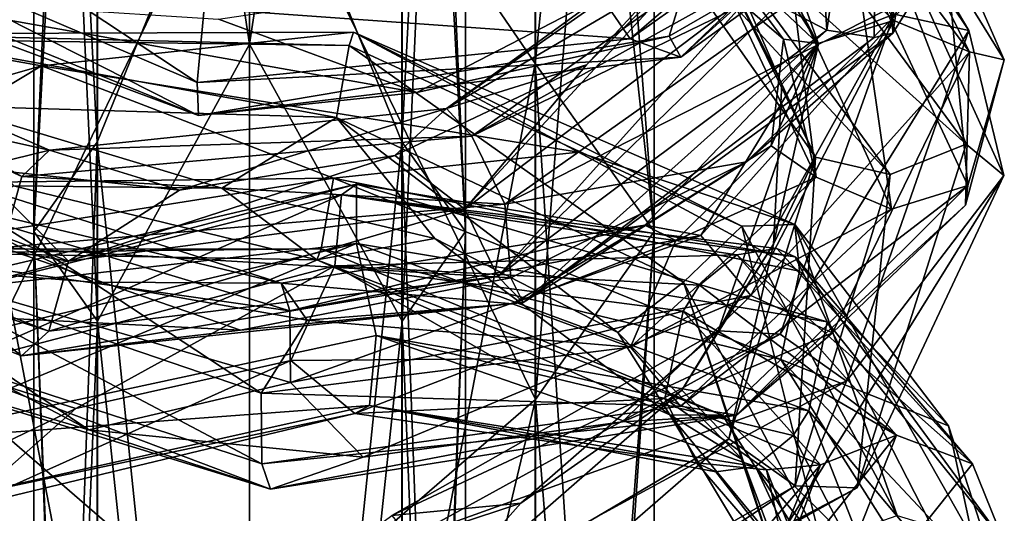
# Model space of a CAD drawing. Header units: millimetres. Extents: x -25 to 71, y -3 to 471.
# Tile 169 of 199: x -4 to 14, y 408 to 417. Entities that reach past the tile are written whole.
import ezdxf

# ---------------------------------------------------------------- set-up
doc = ezdxf.new("R2010")
doc.units = ezdxf.units.MM
doc.header["$LTSCALE"] = 65.185185
for name, color, linetype in [('1625', 7, 'CONTINUOUS'), ('1626', 7, 'CONTINUOUS'), ('1628', 7, 'CONTINUOUS'), ('1635', 7, 'CONTINUOUS'), ('1636', 7, 'CONTINUOUS'), ('1637', 7, 'CONTINUOUS'), ('1638', 7, 'CONTINUOUS'), ('902', 7, 'CONTINUOUS'), ('903', 7, 'CONTINUOUS'), ('904', 7, 'CONTINUOUS'), ('905', 7, 'CONTINUOUS')]:
    doc.layers.add(name, color=color, linetype=linetype)

msp = doc.modelspace()

# ---------------------------------------------------------------- linework, layer by layer
at = {"layer": '1625', "linetype": 'CONTINUOUS'}
for points in [[(9.179, 422.805, 17.33), (11.955, 416.895, 23.625), (13.34, 416.592, 23.029), (9.179, 422.805, 17.33)], [(9.179, 422.805, 17.33), (13.34, 416.592, 23.029), (10.868, 420.758, 16.913), (9.179, 422.805, 17.33)], [(7.32, 421.462, 18.973), (10.548, 416.345, 23.341), (8.307, 422.602, 18.603), (7.32, 421.462, 18.973)], [(8.307, 422.602, 18.603), (10.548, 416.345, 23.341), (11.955, 416.895, 23.625), (8.307, 422.602, 18.603)], [(8.455, 418.44, 19.522), (9.872, 415.594, 22.029), (7.32, 421.462, 18.973), (8.455, 418.44, 19.522)], [(7.32, 421.462, 18.973), (9.872, 415.594, 22.029), (10.548, 416.345, 23.341), (7.32, 421.462, 18.973)], [(10.868, 420.758, 16.913), (13.34, 416.592, 23.029), (13.986, 413.899, 23.615), (10.868, 420.758, 16.913)], [(9.257, 419.222, 34.126), (3.649, 415.144, 36.839), (9.584, 419.292, 34.484), (9.257, 419.222, 34.126)], [(9.584, 419.292, 34.484), (3.649, 415.144, 36.839), (10.471, 419.145, 35.019), (9.584, 419.292, 34.484)], [(9.257, 419.222, 34.126), (6.247, 415.953, 34.674), (3.649, 415.144, 36.839), (9.257, 419.222, 34.126)], [(10.471, 419.145, 35.019), (3.649, 415.144, 36.839), (4.12, 414.628, 38.181), (10.471, 419.145, 35.019)], [(10.471, 419.145, 35.019), (4.12, 414.628, 38.181), (11.38, 418.671, 35.147), (10.471, 419.145, 35.019)], [(8.807, 418.497, 32.846), (6.247, 415.953, 34.674), (9.257, 419.222, 34.126), (8.807, 418.497, 32.846)], [(11.38, 418.671, 35.147), (4.12, 414.628, 38.181), (11.762, 418.347, 35.04), (11.38, 418.671, 35.147)], [(11.762, 418.347, 35.04), (4.12, 414.628, 38.181), (4.732, 413.366, 38.742), (11.762, 418.347, 35.04)], [(11.762, 418.347, 35.04), (4.732, 413.366, 38.742), (12.378, 417.27, 34.168), (11.762, 418.347, 35.04)], [(12.378, 417.27, 34.168), (4.732, 413.366, 38.742), (9.216, 414.149, 36.722), (12.378, 417.27, 34.168)], [(10.548, 416.345, 23.341), (8.689, 411.017, 28.207), (11.955, 416.895, 23.625), (10.548, 416.345, 23.341)], [(11.955, 416.895, 23.625), (8.689, 411.017, 28.207), (9.838, 410.952, 29.203), (11.955, 416.895, 23.625)], [(11.955, 416.895, 23.625), (9.838, 410.952, 29.203), (13.34, 416.592, 23.029), (11.955, 416.895, 23.625)], [(-4.222, 413.879, 37.432), (-9.283, 416.78, 31.787), (-10.528, 416.757, 32.665), (-4.222, 413.879, 37.432)], [(-4.222, 413.879, 37.432), (-10.528, 416.757, 32.665), (-4.586, 412.56, 38.074), (-4.222, 413.879, 37.432)], [(-3.712, 414.37, 36.095), (-8.044, 415.328, 31.61), (-9.283, 416.78, 31.787), (-3.712, 414.37, 36.095)], [(-3.712, 414.37, 36.095), (-9.283, 416.78, 31.787), (-4.222, 413.879, 37.432), (-3.712, 414.37, 36.095)], [(-11.853, 413.647, 13.355), (-7.188, 416.526, 10.636), (-3.859, 415.934, 7.645), (-11.853, 413.647, 13.355)], [(-7.188, 416.526, 10.636), (1.845, 416.311, 9.828), (1.924, 416.558, 8.286), (-7.188, 416.526, 10.636)], [(-7.188, 416.526, 10.636), (1.924, 416.558, 8.286), (-3.859, 415.934, 7.645), (-7.188, 416.526, 10.636)], [(-6.33, 416.42, 11.933), (1.845, 416.311, 9.828), (-7.188, 416.526, 10.636), (-6.33, 416.42, 11.933)], [(-3.859, 415.934, 7.645), (1.924, 416.558, 8.286), (6.101, 414.329, 7.604), (-3.859, 415.934, 7.645)], [(1.845, 416.311, 9.828), (9.13, 412.954, 12.454), (1.924, 416.558, 8.286), (1.845, 416.311, 9.828)], [(1.924, 416.558, 8.286), (9.13, 412.954, 12.454), (10.108, 412.985, 11.248), (1.924, 416.558, 8.286)], [(1.924, 416.558, 8.286), (10.108, 412.985, 11.248), (6.101, 414.329, 7.604), (1.924, 416.558, 8.286)], [(13.34, 416.592, 23.029), (9.838, 410.952, 29.203), (11.068, 410.08, 29.399), (13.34, 416.592, 23.029)], [(13.34, 416.592, 23.029), (11.068, 410.08, 29.399), (13.986, 413.899, 23.615), (13.34, 416.592, 23.029)], [(-5.598, 415.191, 12.545), (1.613, 414.976, 10.601), (-6.33, 416.42, 11.933), (-5.598, 415.191, 12.545)], [(-6.33, 416.42, 11.933), (1.613, 414.976, 10.601), (1.845, 416.311, 9.828), (-6.33, 416.42, 11.933)], [(1.613, 414.976, 10.601), (8.046, 411.917, 12.849), (1.845, 416.311, 9.828), (1.613, 414.976, 10.601)], [(1.845, 416.311, 9.828), (8.046, 411.917, 12.849), (9.13, 412.954, 12.454), (1.845, 416.311, 9.828)], [(10.548, 416.345, 23.341), (9.717, 412.622, 24.773), (8.689, 411.017, 28.207), (10.548, 416.345, 23.341)], [(9.872, 415.594, 22.029), (9.717, 412.622, 24.773), (10.548, 416.345, 23.341), (9.872, 415.594, 22.029)], [(6.247, 415.953, 34.674), (2.69, 414.27, 35.606), (3.649, 415.144, 36.839), (6.247, 415.953, 34.674)], [(-5.075, 414.032, 34.032), (-8.044, 415.328, 31.61), (-3.712, 414.37, 36.095), (-5.075, 414.032, 34.032)], [(-4.377, 413.707, 11.529), (-0.514, 413.662, 10.298), (-5.598, 415.191, 12.545), (-4.377, 413.707, 11.529)], [(-5.598, 415.191, 12.545), (-0.514, 413.662, 10.298), (1.613, 414.976, 10.601), (-5.598, 415.191, 12.545)], [(3.649, 415.144, 36.839), (-1.298, 413.627, 35.408), (-3.712, 414.37, 36.095), (3.649, 415.144, 36.839)], [(3.649, 415.144, 36.839), (-3.712, 414.37, 36.095), (4.12, 414.628, 38.181), (3.649, 415.144, 36.839)], [(2.69, 414.27, 35.606), (-1.298, 413.627, 35.408), (3.649, 415.144, 36.839), (2.69, 414.27, 35.606)], [(-0.514, 413.662, 10.298), (3.432, 412.728, 10.39), (1.613, 414.976, 10.601), (-0.514, 413.662, 10.298)], [(3.432, 412.728, 10.39), (6.831, 410.981, 11.742), (1.613, 414.976, 10.601), (3.432, 412.728, 10.39)], [(1.613, 414.976, 10.601), (6.831, 410.981, 11.742), (8.046, 411.917, 12.849), (1.613, 414.976, 10.601)], [(4.12, 414.628, 38.181), (-3.712, 414.37, 36.095), (-4.222, 413.879, 37.432), (4.12, 414.628, 38.181)], [(4.12, 414.628, 38.181), (-4.222, 413.879, 37.432), (4.732, 413.366, 38.742), (4.12, 414.628, 38.181)], [(-1.298, 413.627, 35.408), (-5.075, 414.032, 34.032), (-3.712, 414.37, 36.095), (-1.298, 413.627, 35.408)], [(6.101, 414.329, 7.604), (10.108, 412.985, 11.248), (10.199, 412.12, 9.757), (6.101, 414.329, 7.604)], [(9.216, 414.149, 36.722), (4.732, 413.366, 38.742), (4.844, 411.999, 38.274), (9.216, 414.149, 36.722)], [(4.732, 413.366, 38.742), (-4.222, 413.879, 37.432), (-4.586, 412.56, 38.074), (4.732, 413.366, 38.742)], [(13.986, 413.899, 23.615), (11.068, 410.08, 29.399), (9.965, 407.408, 30.178), (13.986, 413.899, 23.615)], [(4.732, 413.366, 38.742), (-4.586, 412.56, 38.074), (4.844, 411.999, 38.274), (4.732, 413.366, 38.742)], [(8.046, 411.917, 12.849), (10.594, 407.093, 17.936), (9.13, 412.954, 12.454), (8.046, 411.917, 12.849)], [(9.13, 412.954, 12.454), (12.006, 407.585, 18.279), (10.108, 412.985, 11.248), (9.13, 412.954, 12.454)], [(9.13, 412.954, 12.454), (10.594, 407.093, 17.936), (12.006, 407.585, 18.279), (9.13, 412.954, 12.454)], [(10.108, 412.985, 11.248), (12.006, 407.585, 18.279), (13.411, 407.156, 17.835), (10.108, 412.985, 11.248)], [(10.108, 412.985, 11.248), (13.411, 407.156, 17.835), (12.957, 409.251, 12.998), (10.108, 412.985, 11.248)], [(10.199, 412.12, 9.757), (10.108, 412.985, 11.248), (12.957, 409.251, 12.998), (10.199, 412.12, 9.757)], [(-0.169, 411.025, 38.558), (-4.586, 412.56, 38.074), (-5.165, 411.283, 37.468), (-0.169, 411.025, 38.558)], [(4.844, 411.999, 38.274), (-4.586, 412.56, 38.074), (-0.169, 411.025, 38.558), (4.844, 411.999, 38.274)], [(9.717, 412.622, 24.773), (8.013, 409.914, 27.249), (8.689, 411.017, 28.207), (9.717, 412.622, 24.773)], [(6.831, 410.981, 11.742), (9.147, 408.62, 14.092), (8.046, 411.917, 12.849), (6.831, 410.981, 11.742)], [(9.147, 408.62, 14.092), (9.996, 405.961, 16.994), (8.046, 411.917, 12.849), (9.147, 408.62, 14.092)], [(8.046, 411.917, 12.849), (9.996, 405.961, 16.994), (10.594, 407.093, 17.936), (8.046, 411.917, 12.849)], [(8.689, 411.017, 28.207), (5.029, 407.812, 28.992), (2.64, 407.585, 30.853), (8.689, 411.017, 28.207)], [(8.689, 411.017, 28.207), (2.64, 407.585, 30.853), (9.838, 410.952, 29.203), (8.689, 411.017, 28.207)], [(8.013, 409.914, 27.249), (5.029, 407.812, 28.992), (8.689, 411.017, 28.207), (8.013, 409.914, 27.249)], [(9.838, 410.952, 29.203), (2.64, 407.585, 30.853), (2.976, 407.174, 32.269), (9.838, 410.952, 29.203)], [(9.838, 410.952, 29.203), (2.976, 407.174, 32.269), (11.068, 410.08, 29.399), (9.838, 410.952, 29.203)], [(11.068, 410.08, 29.399), (2.976, 407.174, 32.269), (3.458, 405.94, 32.994), (11.068, 410.08, 29.399)], [(11.068, 410.08, 29.399), (3.458, 405.94, 32.994), (9.965, 407.408, 30.178), (11.068, 410.08, 29.399)], [(12.957, 409.251, 12.998), (13.411, 407.156, 17.835), (13.99, 406.063, 16.836), (12.957, 409.251, 12.998)], [(5.029, 407.812, 28.992), (1.246, 406.556, 29.65), (2.64, 407.585, 30.853), (5.029, 407.812, 28.992)]]:
    msp.add_3dface(points, dxfattribs=at)
at = {"layer": '1626', "linetype": 'CONTINUOUS'}
for points in [[(8.899, 420.463, 15.153), (10.868, 420.758, 16.913), (13.285, 414.477, 20.914), (8.899, 420.463, 15.153)], [(10.868, 420.758, 16.913), (13.986, 413.899, 23.615), (13.285, 414.477, 20.914), (10.868, 420.758, 16.913)], [(8.899, 420.463, 15.153), (13.285, 414.477, 20.914), (7.911, 419.33, 15.555), (8.899, 420.463, 15.153)], [(7.911, 419.33, 15.555), (11.878, 413.916, 20.646), (7.039, 419.165, 16.831), (7.911, 419.33, 15.555)], [(7.911, 419.33, 15.555), (13.285, 414.477, 20.914), (11.878, 413.916, 20.646), (7.911, 419.33, 15.555)], [(8.455, 418.44, 19.522), (7.039, 419.165, 16.831), (10.493, 414.238, 21.233), (8.455, 418.44, 19.522)], [(7.039, 419.165, 16.831), (11.878, 413.916, 20.646), (10.493, 414.238, 21.233), (7.039, 419.165, 16.831)], [(6.247, 415.953, 34.674), (8.807, 418.497, 32.846), (3.991, 413.27, 34.942), (6.247, 415.953, 34.674)], [(8.807, 418.497, 32.846), (9.424, 417.391, 31.972), (3.991, 413.27, 34.942), (8.807, 418.497, 32.846)], [(9.872, 415.594, 22.029), (8.455, 418.44, 19.522), (10.493, 414.238, 21.233), (9.872, 415.594, 22.029)], [(9.424, 417.391, 31.972), (4.603, 412.02, 35.538), (3.991, 413.27, 34.942), (9.424, 417.391, 31.972)], [(9.79, 417.072, 31.873), (4.603, 412.02, 35.538), (9.424, 417.391, 31.972), (9.79, 417.072, 31.873)], [(12.378, 417.27, 34.168), (9.216, 414.149, 36.722), (11.928, 416.542, 32.91), (12.378, 417.27, 34.168)], [(10.705, 416.594, 32.012), (4.603, 412.02, 35.538), (9.79, 417.072, 31.873), (10.705, 416.594, 32.012)], [(10.705, 416.594, 32.012), (5.074, 411.543, 36.892), (4.603, 412.02, 35.538), (10.705, 416.594, 32.012)], [(11.584, 416.461, 32.539), (5.074, 411.543, 36.892), (10.705, 416.594, 32.012), (11.584, 416.461, 32.539)], [(11.928, 416.542, 32.91), (9.216, 414.149, 36.722), (5.074, 411.543, 36.892), (11.928, 416.542, 32.91)], [(11.928, 416.542, 32.91), (5.074, 411.543, 36.892), (11.584, 416.461, 32.539), (11.928, 416.542, 32.91)], [(2.69, 414.27, 35.606), (6.247, 415.953, 34.674), (3.991, 413.27, 34.942), (2.69, 414.27, 35.606)], [(-11.853, 413.647, 13.355), (-3.859, 415.934, 7.645), (-7.493, 413.743, 8.996), (-11.853, 413.647, 13.355)], [(-7.493, 413.743, 8.996), (-3.859, 415.934, 7.645), (1.555, 413.85, 6.438), (-7.493, 413.743, 8.996)], [(-3.859, 415.934, 7.645), (6.101, 414.329, 7.604), (1.555, 413.85, 6.438), (-3.859, 415.934, 7.645)], [(9.717, 412.622, 24.773), (9.872, 415.594, 22.029), (10.493, 414.238, 21.233), (9.717, 412.622, 24.773)], [(-3.358, 412.307, 34.413), (-10.253, 413.521, 30.441), (-9.088, 414.471, 30.198), (-3.358, 412.307, 34.413)], [(-5.075, 414.032, 34.032), (-3.358, 412.307, 34.413), (-9.088, 414.471, 30.198), (-5.075, 414.032, 34.032)], [(6.101, 414.329, 7.604), (10.199, 412.12, 9.757), (1.555, 413.85, 6.438), (6.101, 414.329, 7.604)], [(13.285, 414.477, 20.914), (13.986, 413.899, 23.615), (11.265, 408.102, 27.495), (13.285, 414.477, 20.914)], [(13.285, 414.477, 20.914), (11.265, 408.102, 27.495), (11.878, 413.916, 20.646), (13.285, 414.477, 20.914)], [(-1.298, 413.627, 35.408), (2.69, 414.27, 35.606), (-3.358, 412.307, 34.413), (-1.298, 413.627, 35.408)], [(2.69, 414.27, 35.606), (3.991, 413.27, 34.942), (-3.358, 412.307, 34.413), (2.69, 414.27, 35.606)], [(9.216, 414.149, 36.722), (4.844, 411.999, 38.274), (5.074, 411.543, 36.892), (9.216, 414.149, 36.722)], [(9.717, 412.622, 24.773), (10.493, 414.238, 21.233), (8.887, 409.007, 26.279), (9.717, 412.622, 24.773)], [(10.493, 414.238, 21.233), (10.117, 408.138, 26.499), (8.887, 409.007, 26.279), (10.493, 414.238, 21.233)], [(11.878, 413.916, 20.646), (10.117, 408.138, 26.499), (10.493, 414.238, 21.233), (11.878, 413.916, 20.646)], [(-5.075, 414.032, 34.032), (-1.298, 413.627, 35.408), (-3.358, 412.307, 34.413), (-5.075, 414.032, 34.032)], [(-7.493, 413.743, 8.996), (1.555, 413.85, 6.438), (-6.761, 412.53, 9.644), (-7.493, 413.743, 8.996)], [(-6.761, 412.53, 9.644), (1.555, 413.85, 6.438), (1.324, 412.534, 7.249), (-6.761, 412.53, 9.644)], [(1.555, 413.85, 6.438), (9.853, 410.481, 9.298), (1.324, 412.534, 7.249), (1.555, 413.85, 6.438)], [(1.555, 413.85, 6.438), (10.199, 412.12, 9.757), (9.853, 410.481, 9.298), (1.555, 413.85, 6.438)], [(13.986, 413.899, 23.615), (9.965, 407.408, 30.178), (11.265, 408.102, 27.495), (13.986, 413.899, 23.615)], [(11.878, 413.916, 20.646), (11.265, 408.102, 27.495), (10.117, 408.138, 26.499), (11.878, 413.916, 20.646)], [(-4.377, 413.707, 11.529), (-5.903, 412.46, 10.94), (1.244, 412.33, 8.794), (-4.377, 413.707, 11.529)], [(-0.514, 413.662, 10.298), (-4.377, 413.707, 11.529), (1.244, 412.33, 8.794), (-0.514, 413.662, 10.298)], [(3.432, 412.728, 10.39), (-0.514, 413.662, 10.298), (1.244, 412.33, 8.794), (3.432, 412.728, 10.39)], [(-4.233, 410.551, 36.439), (-9.471, 412.664, 35.083), (-11.498, 413.523, 31.315), (-4.233, 410.551, 36.439)], [(-4.233, 410.551, 36.439), (-11.498, 413.523, 31.315), (-3.723, 411.006, 35.092), (-4.233, 410.551, 36.439)], [(-3.723, 411.006, 35.092), (-11.498, 413.523, 31.315), (-10.253, 413.521, 30.441), (-3.723, 411.006, 35.092)], [(-3.723, 411.006, 35.092), (-10.253, 413.521, 30.441), (-3.358, 412.307, 34.413), (-3.723, 411.006, 35.092)], [(4.603, 412.02, 35.538), (-3.723, 411.006, 35.092), (3.991, 413.27, 34.942), (4.603, 412.02, 35.538)], [(3.991, 413.27, 34.942), (-3.723, 411.006, 35.092), (-3.358, 412.307, 34.413), (3.991, 413.27, 34.942)], [(-5.165, 411.283, 37.468), (-9.471, 412.664, 35.083), (-4.233, 410.551, 36.439), (-5.165, 411.283, 37.468)], [(3.432, 412.728, 10.39), (1.244, 412.33, 8.794), (7.791, 409.455, 10.927), (3.432, 412.728, 10.39)], [(6.831, 410.981, 11.742), (3.432, 412.728, 10.39), (7.791, 409.455, 10.927), (6.831, 410.981, 11.742)], [(-6.761, 412.53, 9.644), (1.324, 412.534, 7.249), (-5.903, 412.46, 10.94), (-6.761, 412.53, 9.644)], [(-5.903, 412.46, 10.94), (1.324, 412.534, 7.249), (1.244, 412.33, 8.794), (-5.903, 412.46, 10.94)], [(1.324, 412.534, 7.249), (8.77, 409.45, 9.722), (1.244, 412.33, 8.794), (1.324, 412.534, 7.249)], [(1.324, 412.534, 7.249), (9.853, 410.481, 9.298), (8.77, 409.45, 9.722), (1.324, 412.534, 7.249)], [(8.013, 409.914, 27.249), (9.717, 412.622, 24.773), (8.887, 409.007, 26.279), (8.013, 409.914, 27.249)], [(1.244, 412.33, 8.794), (8.77, 409.45, 9.722), (7.791, 409.455, 10.927), (1.244, 412.33, 8.794)], [(10.199, 412.12, 9.757), (12.957, 409.251, 12.998), (9.853, 410.481, 9.298), (10.199, 412.12, 9.757)], [(5.074, 411.543, 36.892), (-4.233, 410.551, 36.439), (4.603, 412.02, 35.538), (5.074, 411.543, 36.892)], [(4.603, 412.02, 35.538), (-4.233, 410.551, 36.439), (-3.723, 411.006, 35.092), (4.603, 412.02, 35.538)], [(4.844, 411.999, 38.274), (-0.169, 411.025, 38.558), (5.074, 411.543, 36.892), (4.844, 411.999, 38.274)], [(5.074, 411.543, 36.892), (-0.169, 411.025, 38.558), (-4.233, 410.551, 36.439), (5.074, 411.543, 36.892)], [(-0.169, 411.025, 38.558), (-5.165, 411.283, 37.468), (-4.233, 410.551, 36.439), (-0.169, 411.025, 38.558)], [(9.147, 408.62, 14.092), (6.831, 410.981, 11.742), (7.791, 409.455, 10.927), (9.147, 408.62, 14.092)], [(9.853, 410.481, 9.298), (13.393, 404.879, 15.95), (8.77, 409.45, 9.722), (9.853, 410.481, 9.298)], [(12.957, 409.251, 12.998), (13.99, 406.063, 16.836), (9.853, 410.481, 9.298), (12.957, 409.251, 12.998)], [(9.853, 410.481, 9.298), (13.99, 406.063, 16.836), (13.393, 404.879, 15.95), (9.853, 410.481, 9.298)], [(5.029, 407.812, 28.992), (8.013, 409.914, 27.249), (2.995, 405.523, 29.178), (5.029, 407.812, 28.992)], [(8.013, 409.914, 27.249), (8.887, 409.007, 26.279), (2.995, 405.523, 29.178), (8.013, 409.914, 27.249)], [(9.147, 408.62, 14.092), (7.791, 409.455, 10.927), (10.576, 404.819, 16.052), (9.147, 408.62, 14.092)], [(8.77, 409.45, 9.722), (11.981, 404.374, 15.621), (7.791, 409.455, 10.927), (8.77, 409.45, 9.722)], [(7.791, 409.455, 10.927), (11.981, 404.374, 15.621), (10.576, 404.819, 16.052), (7.791, 409.455, 10.927)], [(8.77, 409.45, 9.722), (13.393, 404.879, 15.95), (11.981, 404.374, 15.621), (8.77, 409.45, 9.722)], [(8.887, 409.007, 26.279), (3.476, 404.306, 29.937), (2.995, 405.523, 29.178), (8.887, 409.007, 26.279)], [(10.117, 408.138, 26.499), (3.476, 404.306, 29.937), (8.887, 409.007, 26.279), (10.117, 408.138, 26.499)], [(9.996, 405.961, 16.994), (9.147, 408.62, 14.092), (10.576, 404.819, 16.052), (9.996, 405.961, 16.994)], [(10.117, 408.138, 26.499), (3.812, 403.937, 31.363), (3.476, 404.306, 29.937), (10.117, 408.138, 26.499)], [(11.265, 408.102, 27.495), (3.812, 403.937, 31.363), (10.117, 408.138, 26.499), (11.265, 408.102, 27.495)], [(11.265, 408.102, 27.495), (5.781, 405.216, 32.179), (3.812, 403.937, 31.363), (11.265, 408.102, 27.495)], [(9.965, 407.408, 30.178), (5.781, 405.216, 32.179), (11.265, 408.102, 27.495), (9.965, 407.408, 30.178)], [(1.246, 406.556, 29.65), (5.029, 407.812, 28.992), (2.995, 405.523, 29.178), (1.246, 406.556, 29.65)]]:
    msp.add_3dface(points, dxfattribs=at)
at = {"layer": '1628', "linetype": 'CONTINUOUS'}
for points in [[(13.037, 423.638, 26.876), (11.928, 416.542, 32.91), (11.649, 423.006, 26.653), (13.037, 423.638, 26.876)], [(12.378, 417.27, 34.168), (11.928, 416.542, 32.91), (13.037, 423.638, 26.876), (12.378, 417.27, 34.168)], [(10.705, 416.594, 32.012), (9.79, 417.072, 31.873), (10.298, 423.183, 27.373), (10.705, 416.594, 32.012)], [(11.649, 423.006, 26.653), (10.705, 416.594, 32.012), (10.298, 423.183, 27.373), (11.649, 423.006, 26.653)], [(11.584, 416.461, 32.539), (10.705, 416.594, 32.012), (11.649, 423.006, 26.653), (11.584, 416.461, 32.539)], [(11.928, 416.542, 32.91), (11.584, 416.461, 32.539), (11.649, 423.006, 26.653), (11.928, 416.542, 32.91)]]:
    msp.add_3dface(points, dxfattribs=at)
at = {"layer": '1635', "linetype": 'CONTINUOUS'}
for points in [[(13.086, 420.71, 187.509), (7.997, 416.093, 181.118), (13.563, 421.428, 186.111), (13.086, 420.71, 187.509)], [(13.563, 421.428, 186.111), (7.997, 416.093, 181.118), (11.424, 418.597, 182.415), (13.563, 421.428, 186.111)], [(-11.989, 416.609, 204.256), (-5.637, 419.105, 208.559), (-4.112, 421.357, 208.386), (-11.989, 416.609, 204.256)], [(11.687, 420.416, 188.051), (7.059, 416.435, 182.256), (13.086, 420.71, 187.509), (11.687, 420.416, 188.051)], [(13.086, 420.71, 187.509), (7.059, 416.435, 182.256), (7.997, 416.093, 181.118), (13.086, 420.71, 187.509)], [(11.687, 420.416, 188.051), (6.241, 417.631, 182.701), (7.059, 416.435, 182.256), (11.687, 420.416, 188.051)], [(-0.973, 415.626, 179.899), (-7.522, 419.958, 181.939), (-8.536, 418.867, 181.642), (-0.973, 415.626, 179.899)], [(-0.844, 416.998, 180.522), (-7.522, 419.958, 181.939), (-0.973, 415.626, 179.899), (-0.844, 416.998, 180.522)], [(-0.949, 415.012, 178.521), (-8.536, 418.867, 181.642), (-9.437, 418.484, 180.485), (-0.949, 415.012, 178.521)], [(-0.973, 415.626, 179.899), (-8.536, 418.867, 181.642), (-0.949, 415.012, 178.521), (-0.973, 415.626, 179.899)], [(11.424, 418.597, 182.415), (7.997, 416.093, 181.118), (7.778, 416.487, 179.512), (11.424, 418.597, 182.415)], [(11.181, 418.308, 203.211), (13.317, 413.711, 195.299), (12.852, 418.652, 200.582), (11.181, 418.308, 203.211)], [(12.852, 418.652, 200.582), (13.317, 413.711, 195.299), (13.99, 416.046, 196.306), (12.852, 418.652, 200.582)], [(-0.949, 415.012, 178.521), (-9.437, 418.484, 180.485), (-6.803, 417.201, 177.934), (-0.949, 415.012, 178.521)], [(8.553, 418.225, 200.45), (9.9, 416.428, 197.077), (8.884, 417.31, 201.912), (8.553, 418.225, 200.45)], [(10.077, 417.265, 202.898), (11.905, 413.274, 195.703), (11.181, 418.308, 203.211), (10.077, 417.265, 202.898)], [(11.181, 418.308, 203.211), (11.905, 413.274, 195.703), (13.317, 413.711, 195.299), (11.181, 418.308, 203.211)], [(6.241, 417.631, 182.701), (-0.844, 416.998, 180.522), (7.059, 416.435, 182.256), (6.241, 417.631, 182.701)], [(8.884, 417.31, 201.912), (9.9, 416.428, 197.077), (10.507, 413.865, 195.499), (8.884, 417.31, 201.912)], [(8.884, 417.31, 201.912), (10.507, 413.865, 195.499), (10.077, 417.265, 202.898), (8.884, 417.31, 201.912)], [(10.077, 417.265, 202.898), (10.507, 413.865, 195.499), (11.905, 413.274, 195.703), (10.077, 417.265, 202.898)], [(3.102, 415.439, 177.712), (-0.949, 415.012, 178.521), (-6.803, 417.201, 177.934), (3.102, 415.439, 177.712)], [(7.059, 416.435, 182.256), (-0.844, 416.998, 180.522), (-0.973, 415.626, 179.899), (7.059, 416.435, 182.256)], [(7.997, 416.093, 181.118), (-0.949, 415.012, 178.521), (7.778, 416.487, 179.512), (7.997, 416.093, 181.118)], [(7.778, 416.487, 179.512), (-0.949, 415.012, 178.521), (3.102, 415.439, 177.712), (7.778, 416.487, 179.512)], [(7.059, 416.435, 182.256), (-0.973, 415.626, 179.899), (7.997, 416.093, 181.118), (7.059, 416.435, 182.256)], [(9.9, 416.428, 197.077), (9.671, 414.451, 193.555), (10.507, 413.865, 195.499), (9.9, 416.428, 197.077)], [(7.997, 416.093, 181.118), (-0.973, 415.626, 179.899), (-0.949, 415.012, 178.521), (7.997, 416.093, 181.118)], [(13.99, 416.046, 196.306), (13.317, 413.711, 195.299), (13.276, 413.349, 192.008), (13.99, 416.046, 196.306)], [(9.671, 414.451, 193.555), (7.901, 412.69, 190.373), (10.507, 413.865, 195.499), (9.671, 414.451, 193.555)], [(10.507, 413.865, 195.499), (7.901, 412.69, 190.373), (7.063, 410.712, 189.698), (10.507, 413.865, 195.499)], [(10.507, 413.865, 195.499), (7.063, 410.712, 189.698), (11.905, 413.274, 195.703), (10.507, 413.865, 195.499)], [(-2.98, 409.177, 183.477), (-8.44, 410.786, 186.37), (-11.35, 413.575, 186.927), (-2.98, 409.177, 183.477)], [(-2.913, 411.92, 186.541), (-6.427, 413.627, 187.588), (-6.74, 412.228, 188.098), (-2.913, 411.92, 186.541)], [(11.905, 413.274, 195.703), (7.993, 409.615, 189.21), (13.317, 413.711, 195.299), (11.905, 413.274, 195.703)], [(13.317, 413.711, 195.299), (7.993, 409.615, 189.21), (9.031, 409.45, 188.118), (13.317, 413.711, 195.299)], [(13.317, 413.711, 195.299), (9.031, 409.45, 188.118), (13.276, 413.349, 192.008), (13.317, 413.711, 195.299)], [(11.905, 413.274, 195.703), (7.063, 410.712, 189.698), (7.993, 409.615, 189.21), (11.905, 413.274, 195.703)], [(13.276, 413.349, 192.008), (9.031, 409.45, 188.118), (10.806, 410.979, 188.194), (13.276, 413.349, 192.008)], [(7.901, 412.69, 190.373), (4.874, 411.517, 187.969), (7.063, 410.712, 189.698), (7.901, 412.69, 190.373)], [(0.225, 408.547, 186.168), (-6.74, 412.228, 188.098), (-7.651, 411.113, 187.621), (0.225, 408.547, 186.168)], [(0.213, 409.856, 186.924), (-2.913, 411.92, 186.541), (-6.74, 412.228, 188.098), (0.213, 409.856, 186.924)], [(0.213, 409.856, 186.924), (-6.74, 412.228, 188.098), (0.225, 408.547, 186.168), (0.213, 409.856, 186.924)], [(1.064, 411.212, 186.647), (-2.913, 411.92, 186.541), (0.213, 409.856, 186.924), (1.064, 411.212, 186.647)], [(4.874, 411.517, 187.969), (1.064, 411.212, 186.647), (7.063, 410.712, 189.698), (4.874, 411.517, 187.969)], [(7.063, 410.712, 189.698), (1.064, 411.212, 186.647), (0.213, 409.856, 186.924), (7.063, 410.712, 189.698)], [(0.389, 408.075, 184.744), (-7.651, 411.113, 187.621), (-8.44, 410.786, 186.37), (0.389, 408.075, 184.744)], [(0.225, 408.547, 186.168), (-7.651, 411.113, 187.621), (0.389, 408.075, 184.744), (0.225, 408.547, 186.168)], [(10.368, 409.526, 210.571), (13.414, 405.898, 202.465), (10.707, 411.178, 210.175), (10.368, 409.526, 210.571)], [(10.707, 411.178, 210.175), (13.414, 405.898, 202.465), (13.995, 407.091, 201.564), (10.707, 411.178, 210.175)], [(10.806, 410.979, 188.194), (9.031, 409.45, 188.118), (6.914, 409.322, 185.32), (10.806, 410.979, 188.194)], [(0.389, 408.075, 184.744), (-8.44, 410.786, 186.37), (-2.98, 409.177, 183.477), (0.389, 408.075, 184.744)], [(7.063, 410.712, 189.698), (0.213, 409.856, 186.924), (7.993, 409.615, 189.21), (7.063, 410.712, 189.698)], [(7.993, 409.615, 189.21), (0.213, 409.856, 186.924), (0.225, 408.547, 186.168), (7.993, 409.615, 189.21)], [(7.697, 409.756, 207.957), (9.583, 408.431, 204.622), (8.288, 408.561, 209.026), (7.697, 409.756, 207.957)], [(7.993, 409.615, 189.21), (0.225, 408.547, 186.168), (9.031, 409.45, 188.118), (7.993, 409.615, 189.21)], [(9.031, 409.45, 188.118), (0.225, 408.547, 186.168), (0.389, 408.075, 184.744), (9.031, 409.45, 188.118)], [(9.031, 409.45, 188.118), (0.389, 408.075, 184.744), (6.914, 409.322, 185.32), (9.031, 409.45, 188.118)], [(10.082, 409.07, 210.495), (12.005, 405.343, 202.71), (10.368, 409.526, 210.571), (10.082, 409.07, 210.495)], [(10.368, 409.526, 210.571), (12.005, 405.343, 202.71), (13.414, 405.898, 202.465), (10.368, 409.526, 210.571)], [(6.914, 409.322, 185.32), (0.389, 408.075, 184.744), (2.104, 408.667, 183.697), (6.914, 409.322, 185.32)], [(2.104, 408.667, 183.697), (0.389, 408.075, 184.744), (-2.98, 409.177, 183.477), (2.104, 408.667, 183.697)], [(9.38, 408.497, 210.077), (12.005, 405.343, 202.71), (10.082, 409.07, 210.495), (9.38, 408.497, 210.077)], [(8.288, 408.561, 209.026), (9.583, 408.431, 204.622), (10.594, 405.881, 202.443), (8.288, 408.561, 209.026)], [(8.288, 408.561, 209.026), (10.594, 405.881, 202.443), (8.647, 408.394, 209.433), (8.288, 408.561, 209.026)], [(8.647, 408.394, 209.433), (10.594, 405.881, 202.443), (9.38, 408.497, 210.077), (8.647, 408.394, 209.433)], [(9.38, 408.497, 210.077), (10.594, 405.881, 202.443), (12.005, 405.343, 202.71), (9.38, 408.497, 210.077)], [(9.583, 408.431, 204.622), (9.941, 406.816, 200.926), (10.594, 405.881, 202.443), (9.583, 408.431, 204.622)]]:
    msp.add_3dface(points, dxfattribs=at)
at = {"layer": '1636', "linetype": 'CONTINUOUS'}
for points in [[(-11.989, 416.609, 204.256), (-4.112, 421.357, 208.386), (-5.967, 421.596, 206.471), (-11.989, 416.609, 204.256)], [(9.771, 420.969, 200.522), (11.949, 416.776, 193.554), (8.667, 419.918, 200.242), (9.771, 420.969, 200.522)], [(10.964, 420.95, 201.513), (13.348, 416.191, 193.777), (9.771, 420.969, 200.522), (10.964, 420.95, 201.513)], [(9.771, 420.969, 200.522), (13.348, 416.191, 193.777), (11.949, 416.776, 193.554), (9.771, 420.969, 200.522)], [(12.852, 418.652, 200.582), (13.99, 416.046, 196.306), (10.964, 420.95, 201.513), (12.852, 418.652, 200.582)], [(10.964, 420.95, 201.513), (13.99, 416.046, 196.306), (13.348, 416.191, 193.777), (10.964, 420.95, 201.513)], [(8.553, 418.225, 200.45), (8.667, 419.918, 200.242), (10.538, 416.35, 193.974), (8.553, 418.225, 200.45)], [(8.667, 419.918, 200.242), (11.949, 416.776, 193.554), (10.538, 416.35, 193.974), (8.667, 419.918, 200.242)], [(11.424, 418.597, 182.415), (7.778, 416.487, 179.512), (8.286, 418.126, 179.415), (11.424, 418.597, 182.415)], [(9.9, 416.428, 197.077), (8.553, 418.225, 200.45), (10.538, 416.35, 193.974), (9.9, 416.428, 197.077)], [(8.286, 418.126, 179.415), (3.102, 415.439, 177.712), (-0.578, 416.802, 176.678), (8.286, 418.126, 179.415)], [(7.778, 416.487, 179.512), (3.102, 415.439, 177.712), (8.286, 418.126, 179.415), (7.778, 416.487, 179.512)], [(3.102, 415.439, 177.712), (-6.803, 417.201, 177.934), (-0.578, 416.802, 176.678), (3.102, 415.439, 177.712)], [(11.949, 416.776, 193.554), (9.295, 411.672, 186.626), (8.366, 412.781, 187.081), (11.949, 416.776, 193.554)], [(11.949, 416.776, 193.554), (8.366, 412.781, 187.081), (10.538, 416.35, 193.974), (11.949, 416.776, 193.554)], [(13.348, 416.191, 193.777), (9.295, 411.672, 186.626), (11.949, 416.776, 193.554), (13.348, 416.191, 193.777)], [(9.671, 414.451, 193.555), (10.538, 416.35, 193.974), (7.328, 412.976, 188.172), (9.671, 414.451, 193.555)], [(10.538, 416.35, 193.974), (8.366, 412.781, 187.081), (7.328, 412.976, 188.172), (10.538, 416.35, 193.974)], [(9.671, 414.451, 193.555), (9.9, 416.428, 197.077), (10.538, 416.35, 193.974), (9.671, 414.451, 193.555)], [(13.348, 416.191, 193.777), (10.806, 410.979, 188.194), (9.295, 411.672, 186.626), (13.348, 416.191, 193.777)], [(13.276, 413.349, 192.008), (10.806, 410.979, 188.194), (13.348, 416.191, 193.777), (13.276, 413.349, 192.008)], [(13.99, 416.046, 196.306), (13.276, 413.349, 192.008), (13.348, 416.191, 193.777), (13.99, 416.046, 196.306)], [(7.901, 412.69, 190.373), (9.671, 414.451, 193.555), (7.328, 412.976, 188.172), (7.901, 412.69, 190.373)], [(0.583, 411.896, 185.242), (-7.231, 413.771, 184.924), (-6.443, 414.135, 186.168), (0.583, 411.896, 185.242)], [(-6.427, 413.627, 187.588), (-2.913, 411.92, 186.541), (-6.443, 414.135, 186.168), (-6.427, 413.627, 187.588)], [(-2.913, 411.92, 186.541), (0.583, 411.896, 185.242), (-6.443, 414.135, 186.168), (-2.913, 411.92, 186.541)], [(0.747, 411.384, 183.829), (-8.142, 412.646, 184.478), (-7.231, 413.771, 184.924), (0.747, 411.384, 183.829)], [(0.747, 411.384, 183.829), (-7.231, 413.771, 184.924), (0.583, 411.896, 185.242), (0.747, 411.384, 183.829)], [(-2.98, 409.177, 183.477), (-11.35, 413.575, 186.927), (-8.142, 412.646, 184.478), (-2.98, 409.177, 183.477)], [(4.874, 411.517, 187.969), (7.328, 412.976, 188.172), (0.583, 411.896, 185.242), (4.874, 411.517, 187.969)], [(7.328, 412.976, 188.172), (0.747, 411.384, 183.829), (0.583, 411.896, 185.242), (7.328, 412.976, 188.172)], [(8.366, 412.781, 187.081), (0.747, 411.384, 183.829), (7.328, 412.976, 188.172), (8.366, 412.781, 187.081)], [(4.874, 411.517, 187.969), (7.901, 412.69, 190.373), (7.328, 412.976, 188.172), (4.874, 411.517, 187.969)], [(8.366, 412.781, 187.081), (0.759, 410.057, 183.11), (0.747, 411.384, 183.829), (8.366, 412.781, 187.081)], [(9.295, 411.672, 186.626), (0.759, 410.057, 183.11), (8.366, 412.781, 187.081), (9.295, 411.672, 186.626)], [(0.759, 410.057, 183.11), (-2.98, 409.177, 183.477), (-8.142, 412.646, 184.478), (0.759, 410.057, 183.11)], [(0.759, 410.057, 183.11), (-8.142, 412.646, 184.478), (0.747, 411.384, 183.829), (0.759, 410.057, 183.11)], [(9.778, 412.54, 208.678), (13.408, 408.543, 201.171), (9.033, 412.425, 208.022), (9.778, 412.54, 208.678)], [(10.117, 412.386, 209.072), (13.408, 408.543, 201.171), (9.778, 412.54, 208.678), (10.117, 412.386, 209.072)], [(9.033, 412.425, 208.022), (11.997, 409.075, 200.885), (8.342, 411.859, 207.625), (9.033, 412.425, 208.022)], [(9.033, 412.425, 208.022), (13.408, 408.543, 201.171), (11.997, 409.075, 200.885), (9.033, 412.425, 208.022)], [(10.707, 411.178, 210.175), (13.995, 407.091, 201.564), (10.117, 412.386, 209.072), (10.707, 411.178, 210.175)], [(10.117, 412.386, 209.072), (13.995, 407.091, 201.564), (13.408, 408.543, 201.171), (10.117, 412.386, 209.072)], [(-2.913, 411.92, 186.541), (1.064, 411.212, 186.647), (0.583, 411.896, 185.242), (-2.913, 411.92, 186.541)], [(1.064, 411.212, 186.647), (4.874, 411.517, 187.969), (0.583, 411.896, 185.242), (1.064, 411.212, 186.647)], [(8.342, 411.859, 207.625), (11.997, 409.075, 200.885), (8.037, 411.38, 207.554), (8.342, 411.859, 207.625)], [(9.295, 411.672, 186.626), (2.104, 408.667, 183.697), (0.759, 410.057, 183.11), (9.295, 411.672, 186.626)], [(6.914, 409.322, 185.32), (2.104, 408.667, 183.697), (9.295, 411.672, 186.626), (6.914, 409.322, 185.32)], [(10.806, 410.979, 188.194), (6.914, 409.322, 185.32), (9.295, 411.672, 186.626), (10.806, 410.979, 188.194)], [(7.697, 409.756, 207.957), (8.037, 411.38, 207.554), (10.588, 408.526, 201.149), (7.697, 409.756, 207.957)], [(8.037, 411.38, 207.554), (11.997, 409.075, 200.885), (10.588, 408.526, 201.149), (8.037, 411.38, 207.554)], [(2.104, 408.667, 183.697), (-2.98, 409.177, 183.477), (0.759, 410.057, 183.11), (2.104, 408.667, 183.697)], [(9.583, 408.431, 204.622), (7.697, 409.756, 207.957), (10.588, 408.526, 201.149), (9.583, 408.431, 204.622)], [(11.997, 409.075, 200.885), (10.212, 404.541, 193.313), (9.181, 405.549, 193.789), (11.997, 409.075, 200.885)], [(11.997, 409.075, 200.885), (9.181, 405.549, 193.789), (10.588, 408.526, 201.149), (11.997, 409.075, 200.885)], [(13.408, 408.543, 201.171), (10.212, 404.541, 193.313), (11.997, 409.075, 200.885), (13.408, 408.543, 201.171)], [(9.941, 406.816, 200.926), (10.588, 408.526, 201.149), (8.053, 405.572, 194.807), (9.941, 406.816, 200.926)], [(10.588, 408.526, 201.149), (9.181, 405.549, 193.789), (8.053, 405.572, 194.807), (10.588, 408.526, 201.149)], [(9.941, 406.816, 200.926), (9.583, 408.431, 204.622), (10.588, 408.526, 201.149), (9.941, 406.816, 200.926)], [(13.408, 408.543, 201.171), (13.995, 407.091, 201.564), (10.212, 404.541, 193.313), (13.408, 408.543, 201.171)]]:
    msp.add_3dface(points, dxfattribs=at)
at = {"layer": '1637', "linetype": 'CONTINUOUS'}
for points in [[(-7.765, 410.32, 213.805), (-6.818, 408.953, 214.521), (1.984, 412.637, 214.973), (-7.765, 410.32, 213.805)], [(-6.818, 408.953, 214.521), (2.349, 410.93, 215.265), (1.984, 412.637, 214.973), (-6.818, 408.953, 214.521)], [(10.368, 409.526, 210.571), (10.707, 411.178, 210.175), (1.984, 412.637, 214.973), (10.368, 409.526, 210.571)], [(2.349, 410.93, 215.265), (10.368, 409.526, 210.571), (1.984, 412.637, 214.973), (2.349, 410.93, 215.265)], [(-6.818, 408.953, 214.521), (2.224, 409.629, 214.408), (2.349, 410.93, 215.265), (-6.818, 408.953, 214.521)], [(2.224, 409.629, 214.408), (9.38, 408.497, 210.077), (2.349, 410.93, 215.265), (2.224, 409.629, 214.408)], [(9.38, 408.497, 210.077), (10.082, 409.07, 210.495), (2.349, 410.93, 215.265), (9.38, 408.497, 210.077)], [(10.082, 409.07, 210.495), (10.368, 409.526, 210.571), (2.349, 410.93, 215.265), (10.082, 409.07, 210.495)], [(-3.224, 409.575, 211.709), (0.762, 410.461, 211.749), (-5.304, 407.736, 212.477), (-3.224, 409.575, 211.709)], [(-5.304, 407.736, 212.477), (0.762, 410.461, 211.749), (1.949, 409.477, 212.881), (-5.304, 407.736, 212.477)], [(0.762, 410.461, 211.749), (4.58, 410.497, 210.451), (1.949, 409.477, 212.881), (0.762, 410.461, 211.749)], [(4.58, 410.497, 210.451), (7.697, 409.756, 207.957), (1.949, 409.477, 212.881), (4.58, 410.497, 210.451)], [(7.697, 409.756, 207.957), (8.288, 408.561, 209.026), (1.949, 409.477, 212.881), (7.697, 409.756, 207.957)], [(-5.997, 407.799, 213.869), (2.224, 409.629, 214.408), (-6.818, 408.953, 214.521), (-5.997, 407.799, 213.869)], [(-6.655, 407.914, 210.37), (-3.224, 409.575, 211.709), (-5.304, 407.736, 212.477), (-6.655, 407.914, 210.37)], [(-5.997, 407.799, 213.869), (1.949, 409.477, 212.881), (2.224, 409.629, 214.408), (-5.997, 407.799, 213.869)], [(1.949, 409.477, 212.881), (8.288, 408.561, 209.026), (2.224, 409.629, 214.408), (1.949, 409.477, 212.881)], [(8.288, 408.561, 209.026), (8.647, 408.394, 209.433), (2.224, 409.629, 214.408), (8.288, 408.561, 209.026)], [(8.647, 408.394, 209.433), (9.38, 408.497, 210.077), (2.224, 409.629, 214.408), (8.647, 408.394, 209.433)], [(-5.304, 407.736, 212.477), (1.949, 409.477, 212.881), (-5.997, 407.799, 213.869), (-5.304, 407.736, 212.477)]]:
    msp.add_3dface(points, dxfattribs=at)
at = {"layer": '1638', "linetype": 'CONTINUOUS'}
for points in [[(-7.13, 411.602, 212.665), (1.984, 412.637, 214.973), (1.981, 413.734, 213.568), (-7.13, 411.602, 212.665)], [(-7.13, 411.602, 212.665), (1.981, 413.734, 213.568), (-6.437, 411.499, 211.272), (-7.13, 411.602, 212.665)], [(-6.437, 411.499, 211.272), (1.981, 413.734, 213.568), (1.706, 413.54, 212.042), (-6.437, 411.499, 211.272)], [(1.981, 413.734, 213.568), (10.117, 412.386, 209.072), (1.706, 413.54, 212.042), (1.981, 413.734, 213.568)], [(10.707, 411.178, 210.175), (10.117, 412.386, 209.072), (1.981, 413.734, 213.568), (10.707, 411.178, 210.175)], [(1.984, 412.637, 214.973), (10.707, 411.178, 210.175), (1.981, 413.734, 213.568), (1.984, 412.637, 214.973)], [(-6.437, 411.499, 211.272), (1.706, 413.54, 212.042), (-5.616, 410.332, 210.653), (-6.437, 411.499, 211.272)], [(-5.616, 410.332, 210.653), (1.706, 413.54, 212.042), (1.581, 412.218, 211.223), (-5.616, 410.332, 210.653)], [(1.706, 413.54, 212.042), (9.033, 412.425, 208.022), (1.581, 412.218, 211.223), (1.706, 413.54, 212.042)], [(10.117, 412.386, 209.072), (9.778, 412.54, 208.678), (1.706, 413.54, 212.042), (10.117, 412.386, 209.072)], [(9.778, 412.54, 208.678), (9.033, 412.425, 208.022), (1.706, 413.54, 212.042), (9.778, 412.54, 208.678)], [(-7.765, 410.32, 213.805), (1.984, 412.637, 214.973), (-7.13, 411.602, 212.665), (-7.765, 410.32, 213.805)], [(9.033, 412.425, 208.022), (8.342, 411.859, 207.625), (1.581, 412.218, 211.223), (9.033, 412.425, 208.022)], [(-3.224, 409.575, 211.709), (-5.616, 410.332, 210.653), (1.581, 412.218, 211.223), (-3.224, 409.575, 211.709)], [(0.762, 410.461, 211.749), (-3.224, 409.575, 211.709), (1.581, 412.218, 211.223), (0.762, 410.461, 211.749)], [(4.58, 410.497, 210.451), (0.762, 410.461, 211.749), (1.581, 412.218, 211.223), (4.58, 410.497, 210.451)], [(8.342, 411.859, 207.625), (8.037, 411.38, 207.554), (1.581, 412.218, 211.223), (8.342, 411.859, 207.625)], [(8.037, 411.38, 207.554), (4.58, 410.497, 210.451), (1.581, 412.218, 211.223), (8.037, 411.38, 207.554)], [(8.037, 411.38, 207.554), (7.697, 409.756, 207.957), (4.58, 410.497, 210.451), (8.037, 411.38, 207.554)], [(-3.224, 409.575, 211.709), (-6.655, 407.914, 210.37), (-5.616, 410.332, 210.653), (-3.224, 409.575, 211.709)]]:
    msp.add_3dface(points, dxfattribs=at)
at = {"layer": '902', "linetype": 'CONTINUOUS'}
for points in [[(0, 416.335, 191.201), (2.828, 434.904, 172.994), (0, 439.999, 163), (0, 416.335, 191.201)], [(0, 439.999, 57), (2.828, 434.904, 47.006), (0, 416.335, 28.799), (0, 439.999, 57)], [(2.824, 439.484, 176.321), (2.824, 414.521, 201.284), (0, 421.478, 197.329), (2.824, 439.484, 176.321)], [(2.824, 414.521, 18.716), (2.824, 439.484, 43.679), (0, 421.478, 22.671), (2.824, 414.521, 18.716)], [(2.824, 414.521, 201.284), (2.824, 439.484, 176.321), (4, 412.858, 198.994), (2.824, 414.521, 201.284)], [(4, 412.858, 198.994), (2.824, 439.484, 176.321), (4, 437.194, 174.658), (4, 412.858, 198.994)], [(2.824, 439.484, 43.679), (2.824, 414.521, 18.716), (4, 437.194, 45.342), (2.824, 439.484, 43.679)], [(4, 437.194, 45.342), (2.824, 414.521, 18.716), (4, 412.858, 21.006), (4, 437.194, 45.342)], [(4, 412.858, 198.994), (4, 437.194, 174.658), (2.828, 411.194, 196.704), (4, 412.858, 198.994)], [(2.828, 411.194, 196.704), (4, 437.194, 174.658), (2.828, 434.904, 172.994), (2.828, 411.194, 196.704)], [(4, 437.194, 45.342), (4, 412.858, 21.006), (2.828, 434.904, 47.006), (4, 437.194, 45.342)], [(2.828, 411.194, 196.704), (2.828, 434.904, 172.994), (0, 416.335, 191.201), (2.828, 411.194, 196.704)], [(2.828, 434.904, 47.006), (2.828, 411.194, 23.296), (0, 416.335, 28.799), (2.828, 434.904, 47.006)], [(2.828, 434.904, 47.006), (4, 412.858, 21.006), (2.828, 411.194, 23.296), (2.828, 434.904, 47.006)], [(0, 421.478, 197.329), (2.824, 414.521, 201.284), (0, 387.19, 217.125), (0, 421.478, 197.329)], [(0, 387.19, 2.875), (2.824, 414.521, 18.716), (0, 421.478, 22.671), (0, 387.19, 2.875)], [(0, 384.454, 209.607), (2.828, 411.194, 196.704), (0, 416.335, 191.201), (0, 384.454, 209.607)], [(0, 416.335, 28.799), (2.828, 411.194, 23.296), (0, 384.454, 10.393), (0, 416.335, 28.799)], [(2.824, 414.521, 201.284), (2.824, 383.067, 217.31), (0, 387.19, 217.125), (2.824, 414.521, 201.284)], [(2.824, 383.067, 2.69), (2.824, 414.521, 18.716), (0, 387.19, 2.875), (2.824, 383.067, 2.69)], [(2.824, 383.067, 217.31), (2.824, 414.521, 201.284), (4, 382.193, 214.619), (2.824, 383.067, 217.31)], [(4, 382.193, 214.619), (2.824, 414.521, 201.284), (4, 412.858, 198.994), (4, 382.193, 214.619)], [(2.824, 414.521, 18.716), (2.824, 383.067, 2.69), (4, 412.858, 21.006), (2.824, 414.521, 18.716)], [(4, 412.858, 21.006), (2.824, 383.067, 2.69), (4, 382.193, 5.381), (4, 412.858, 21.006)], [(4, 382.193, 214.619), (4, 412.858, 198.994), (2.828, 381.318, 211.926), (4, 382.193, 214.619)], [(2.828, 381.318, 211.926), (4, 412.858, 198.994), (2.828, 411.194, 196.704), (2.828, 381.318, 211.926)], [(4, 412.858, 21.006), (4, 382.193, 5.381), (2.828, 411.194, 23.296), (4, 412.858, 21.006)], [(2.828, 381.318, 211.926), (2.828, 411.194, 196.704), (0, 384.454, 209.607), (2.828, 381.318, 211.926)], [(2.828, 411.194, 23.296), (2.828, 381.318, 8.074), (0, 384.454, 10.393), (2.828, 411.194, 23.296)], [(2.828, 411.194, 23.296), (4, 382.193, 5.381), (2.828, 381.318, 8.074), (2.828, 411.194, 23.296)]]:
    msp.add_3dface(points, dxfattribs=at)
at = {"layer": '903', "linetype": 'CONTINUOUS'}
for points in [[(0, 416.335, 191.201), (0, 439.999, 163), (-2.824, 434.9, 172.991), (0, 416.335, 191.201)], [(0, 439.999, 57), (0, 416.335, 28.799), (-2.824, 434.9, 47.009), (0, 439.999, 57)], [(-2.828, 414.519, 201.28), (-4, 437.189, 174.655), (-2.828, 439.48, 176.319), (-2.828, 414.519, 201.28)], [(-4, 437.189, 45.345), (-4, 412.855, 21.011), (-2.828, 439.48, 43.681), (-4, 437.189, 45.345)], [(-2.828, 439.48, 43.681), (-4, 412.855, 21.011), (-2.828, 414.519, 18.72), (-2.828, 439.48, 43.681)], [(0, 421.478, 22.671), (-2.828, 439.48, 43.681), (-2.828, 414.519, 18.72), (0, 421.478, 22.671)], [(0, 421.478, 197.329), (-2.828, 414.519, 201.28), (-2.828, 439.48, 176.319), (0, 421.478, 197.329)], [(-4, 412.855, 198.989), (-2.824, 434.9, 172.991), (-4, 437.189, 174.655), (-4, 412.855, 198.989)], [(-2.824, 434.9, 47.009), (-2.824, 411.191, 23.3), (-4, 437.189, 45.345), (-2.824, 434.9, 47.009)], [(-4, 437.189, 45.345), (-2.824, 411.191, 23.3), (-4, 412.855, 21.011), (-4, 437.189, 45.345)], [(-4, 412.855, 198.989), (-4, 437.189, 174.655), (-2.828, 414.519, 201.28), (-4, 412.855, 198.989)], [(-2.824, 411.191, 196.7), (-2.824, 434.9, 172.991), (-4, 412.855, 198.989), (-2.824, 411.191, 196.7)], [(-2.824, 411.191, 196.7), (0, 416.335, 191.201), (-2.824, 434.9, 172.991), (-2.824, 411.191, 196.7)], [(-2.824, 434.9, 47.009), (0, 416.335, 28.799), (-2.824, 411.191, 23.3), (-2.824, 434.9, 47.009)], [(0, 387.19, 2.875), (0, 421.478, 22.671), (-2.828, 414.519, 18.72), (0, 387.19, 2.875)], [(0, 421.478, 197.329), (0, 387.19, 217.125), (-2.828, 414.519, 201.28), (0, 421.478, 197.329)], [(0, 384.454, 209.607), (0, 416.335, 191.201), (-2.824, 411.191, 196.7), (0, 384.454, 209.607)], [(0, 416.335, 28.799), (0, 384.454, 10.393), (-2.824, 411.191, 23.3), (0, 416.335, 28.799)], [(-2.828, 383.066, 217.306), (-4, 412.855, 198.989), (-2.828, 414.519, 201.28), (-2.828, 383.066, 217.306)], [(-4, 412.855, 21.011), (-4, 382.191, 5.387), (-2.828, 414.519, 18.72), (-4, 412.855, 21.011)], [(-2.828, 414.519, 18.72), (-4, 382.191, 5.387), (-2.828, 383.066, 2.694), (-2.828, 414.519, 18.72)], [(0, 387.19, 2.875), (-2.828, 414.519, 18.72), (-2.828, 383.066, 2.694), (0, 387.19, 2.875)], [(0, 387.19, 217.125), (-2.828, 383.066, 217.306), (-2.828, 414.519, 201.28), (0, 387.19, 217.125)], [(-4, 382.191, 214.613), (-2.824, 411.191, 196.7), (-4, 412.855, 198.989), (-4, 382.191, 214.613)], [(-2.824, 411.191, 23.3), (-2.824, 381.316, 8.078), (-4, 412.855, 21.011), (-2.824, 411.191, 23.3)], [(-4, 412.855, 21.011), (-2.824, 381.316, 8.078), (-4, 382.191, 5.387), (-4, 412.855, 21.011)], [(-4, 382.191, 214.613), (-4, 412.855, 198.989), (-2.828, 383.066, 217.306), (-4, 382.191, 214.613)], [(-2.824, 381.316, 211.922), (-2.824, 411.191, 196.7), (-4, 382.191, 214.613), (-2.824, 381.316, 211.922)], [(-2.824, 381.316, 211.922), (0, 384.454, 209.607), (-2.824, 411.191, 196.7), (-2.824, 381.316, 211.922)], [(-2.824, 411.191, 23.3), (0, 384.454, 10.393), (-2.824, 381.316, 8.078), (-2.824, 411.191, 23.3)]]:
    msp.add_3dface(points, dxfattribs=at)
at = {"layer": '904', "linetype": 'CONTINUOUS'}
for points in [[(-5.303, 415.974, 16.718), (-5.303, 441.482, 42.226), (0, 423.728, 19.99), (-5.303, 415.974, 16.718)], [(-5.303, 441.482, 177.774), (-5.303, 415.974, 203.282), (0, 423.728, 200.01), (-5.303, 441.482, 177.774)], [(-5.295, 432.895, 171.534), (0, 420.678, 182.478), (-5.295, 409.734, 194.695), (-5.295, 432.895, 171.534)], [(-5.295, 409.734, 25.305), (0, 420.678, 37.522), (-5.295, 432.895, 48.466), (-5.295, 409.734, 25.305)], [(0, 388.387, -0.414), (-5.303, 415.974, 16.718), (0, 423.728, 19.99), (0, 388.387, -0.414)], [(0, 423.728, 200.01), (-5.303, 415.974, 203.282), (0, 388.387, 220.414), (0, 423.728, 200.01)], [(0, 420.678, 182.478), (0, 405.146, 195.226), (-5.295, 409.734, 194.695), (0, 420.678, 182.478)], [(0, 405.146, 24.774), (0, 420.678, 37.522), (-5.295, 409.734, 25.305), (0, 405.146, 24.774)], [(-5.303, 383.831, 0.34), (-5.303, 415.974, 16.718), (0, 388.387, -0.414), (-5.303, 383.831, 0.34)], [(-5.303, 415.974, 203.282), (-5.303, 383.831, 219.66), (0, 388.387, 220.414), (-5.303, 415.974, 203.282)], [(0, 405.146, 195.226), (0, 387.425, 204.698), (-5.295, 409.734, 194.695), (0, 405.146, 195.226)], [(-5.295, 409.734, 194.695), (0, 387.425, 204.698), (-5.295, 380.55, 209.565), (-5.295, 409.734, 194.695)], [(-5.295, 380.55, 10.435), (0, 405.146, 24.774), (-5.295, 409.734, 25.305), (-5.295, 380.55, 10.435)]]:
    msp.add_3dface(points, dxfattribs=at)
at = {"layer": '905', "linetype": 'CONTINUOUS'}
for points in [[(5.295, 415.978, 16.711), (0, 423.728, 19.99), (5.295, 441.489, 42.222), (5.295, 415.978, 16.711)], [(5.295, 441.489, 177.778), (0, 423.728, 200.01), (5.295, 415.978, 203.289), (5.295, 441.489, 177.778)], [(5.295, 415.978, 16.711), (5.295, 441.489, 42.222), (7.5, 412.856, 21.008), (5.295, 415.978, 16.711)], [(7.5, 412.856, 21.008), (5.295, 441.489, 42.222), (7.5, 437.192, 45.344), (7.5, 412.856, 21.008)], [(5.295, 441.489, 177.778), (5.295, 415.978, 203.289), (7.5, 437.192, 174.656), (5.295, 441.489, 177.778)], [(7.5, 437.192, 174.656), (5.295, 415.978, 203.289), (7.5, 412.856, 198.992), (7.5, 437.192, 174.656)], [(7.5, 412.856, 21.008), (7.5, 437.192, 45.344), (5.303, 409.739, 25.299), (7.5, 412.856, 21.008)], [(5.303, 409.739, 25.299), (7.5, 437.192, 45.344), (5.303, 432.901, 48.461), (5.303, 409.739, 25.299)], [(7.5, 437.192, 174.656), (7.5, 412.856, 198.992), (5.303, 432.901, 171.539), (7.5, 437.192, 174.656)], [(0, 420.678, 182.478), (5.303, 432.901, 171.539), (5.303, 409.739, 194.701), (0, 420.678, 182.478)], [(0, 420.678, 37.522), (5.303, 409.739, 25.299), (5.303, 432.901, 48.461), (0, 420.678, 37.522)], [(5.303, 432.901, 171.539), (7.5, 412.856, 198.992), (5.303, 409.739, 194.701), (5.303, 432.901, 171.539)], [(0, 388.387, -0.414), (0, 423.728, 19.99), (5.295, 415.978, 16.711), (0, 388.387, -0.414)], [(0, 423.728, 200.01), (0, 388.387, 220.414), (5.295, 415.978, 203.289), (0, 423.728, 200.01)], [(0, 405.146, 195.226), (0, 420.678, 182.478), (5.303, 409.739, 194.701), (0, 405.146, 195.226)], [(0, 420.678, 37.522), (0, 405.146, 24.774), (5.303, 409.739, 25.299), (0, 420.678, 37.522)], [(5.295, 383.833, 0.332), (0, 388.387, -0.414), (5.295, 415.978, 16.711), (5.295, 383.833, 0.332)], [(5.295, 415.978, 203.289), (0, 388.387, 220.414), (5.295, 383.833, 219.668), (5.295, 415.978, 203.289)], [(5.295, 383.833, 0.332), (5.295, 415.978, 16.711), (7.5, 382.192, 5.384), (5.295, 383.833, 0.332)], [(7.5, 382.192, 5.384), (5.295, 415.978, 16.711), (7.5, 412.856, 21.008), (7.5, 382.192, 5.384)], [(5.295, 415.978, 203.289), (5.295, 383.833, 219.668), (7.5, 412.856, 198.992), (5.295, 415.978, 203.289)], [(7.5, 412.856, 198.992), (5.295, 383.833, 219.668), (7.5, 382.192, 214.616), (7.5, 412.856, 198.992)], [(7.5, 382.192, 5.384), (7.5, 412.856, 21.008), (5.303, 380.553, 10.428), (7.5, 382.192, 5.384)], [(5.303, 380.553, 10.428), (7.5, 412.856, 21.008), (5.303, 409.739, 25.299), (5.303, 380.553, 10.428)], [(7.5, 412.856, 198.992), (7.5, 382.192, 214.616), (5.303, 409.739, 194.701), (7.5, 412.856, 198.992)], [(0, 405.146, 195.226), (5.303, 409.739, 194.701), (5.303, 380.553, 209.572), (0, 405.146, 195.226)], [(0, 405.146, 24.774), (0, 387.425, 15.302), (5.303, 409.739, 25.299), (0, 405.146, 24.774)], [(0, 387.425, 15.302), (5.303, 380.553, 10.428), (5.303, 409.739, 25.299), (0, 387.425, 15.302)], [(5.303, 409.739, 194.701), (7.5, 382.192, 214.616), (5.303, 380.553, 209.572), (5.303, 409.739, 194.701)]]:
    msp.add_3dface(points, dxfattribs=at)

doc.saveas('drawing.dxf')
